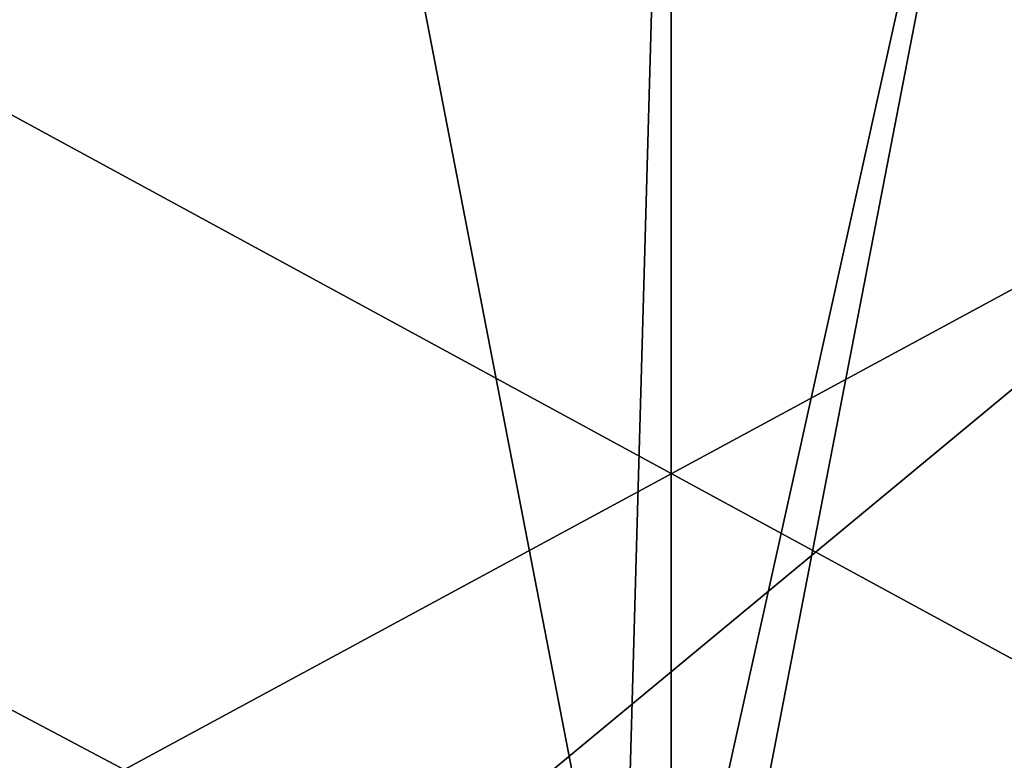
# Model space of a CAD drawing. Header units: metres. Extents: x -1004 to 0, y -708 to 0.
# Tile 53 of 99: x -666 to -418, y -440 to -254. Entities that reach past the tile are written whole.
import ezdxf

# ---------------------------------------------------------------- set-up
doc = ezdxf.new("R2010")
doc.units = ezdxf.units.M

msp = doc.modelspace()

# ---------------------------------------------------------------- linework, layer by layer
at = {"layer": 'top0123410'}
for points in [[(-820.797791, -540.828064, 2169.999756), (-183.251602, -540.828064, 2169.999756), (-820.797791, -194.344879, 2169.999756)], [(-183.251602, -540.828064, 2169.999756), (-183.251602, -194.344879, 2169.999756), (-820.797791, -194.344879, 2169.999756)], [(-183.251602, -540.0271, 2167.143799), (-820.797791, -540.0271, 2167.143799), (-183.251602, -195.290787, 2167.143799)], [(-820.797791, -540.0271, 2167.143799), (-820.797791, -195.290787, 2167.143799), (-183.251602, -195.290787, 2167.143799)]]:
    msp.add_3dface(points, dxfattribs=at)
at = {"layer": 'top0123459'}
for points in [[(-10, -10, 90), (-787.024658, -653.266907, 90), (-994.049377, -10, 90)], [(-217.024689, -653.266907, 90), (-787.024658, -653.266907, 90), (-10, -10, 90)], [(-943.563782, -249.360291, 113.985519), (-944.863037, -280.118225, 113.448639), (-597.932983, -74.810768, 117.032295)], [(-597.932983, -74.810768, 117.032295), (-944.863037, -280.118225, 113.448639), (-514.138, -508.234344, 109.46685)], [(-502.024689, -75.769028, 117.015564), (-597.932983, -74.810768, 117.032295), (-514.138, -508.234344, 109.46685)], [(-502.024689, -507.113647, 109.48642), (-502.024689, -75.769028, 117.015564), (-514.138, -508.234344, 109.46685)], [(-489.911804, -508.234253, 109.466858), (-406.116364, -74.810768, 117.032295), (-502.024689, -507.113647, 109.48642)], [(-406.116364, -74.810768, 117.032295), (-502.024689, -75.769028, 117.015564), (-502.024689, -507.113647, 109.48642)], [(-489.911804, -508.234253, 109.466858), (-59.186478, -280.118256, 113.448639), (-406.116364, -74.810768, 117.032295)], [(-944.863037, -280.118225, 113.448639), (-945.789612, -341.679382, 112.374084), (-514.138, -508.234344, 109.46685)], [(-58.259861, -341.679413, 112.374084), (-59.186478, -280.118256, 113.448639), (-489.911804, -508.234253, 109.466858)], [(-514.138, -508.234344, 109.46685), (-945.789612, -341.679382, 112.374084), (-526.226379, -511.707306, 109.406235)], [(-945.789612, -341.679382, 112.374084), (-944.48645, -403.233734, 111.299652), (-526.226379, -511.707306, 109.406235)], [(-477.822876, -511.707336, 109.406235), (-58.259861, -341.679413, 112.374084), (-489.911804, -508.234253, 109.466858)], [(-477.822876, -511.707336, 109.406235), (-59.563019, -403.233765, 111.299652), (-58.259861, -341.679413, 112.374084)], [(-526.226379, -511.707306, 109.406235), (-944.48645, -403.233734, 111.299652), (-942.999146, -433.983124, 110.762917)], [(-61.050343, -433.983154, 110.762917), (-59.563019, -403.233765, 111.299652), (-477.822876, -511.707336, 109.406235)], [(-526.226379, -511.707306, 109.406235), (-942.999146, -433.983124, 110.762917), (-538.026001, -517.788757, 109.300079)], [(-942.999146, -433.983124, 110.762917), (-940.955261, -464.700562, 110.226746), (-538.026001, -517.788757, 109.300079)], [(-466.023346, -517.788696, 109.300079), (-61.050343, -433.983154, 110.762917), (-477.822876, -511.707336, 109.406235)], [(-466.023346, -517.788696, 109.300079), (-63.094246, -464.700592, 110.226746), (-61.050343, -433.983154, 110.762917)]]:
    msp.add_3dface(points, dxfattribs=at)

doc.saveas('drawing.dxf')
